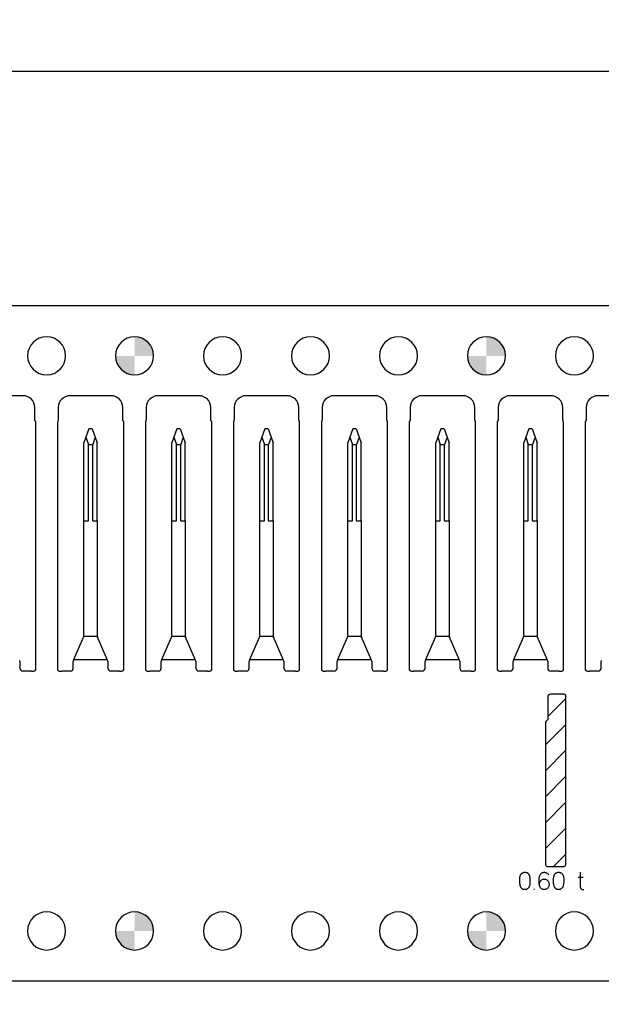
# Model space of a CAD drawing. Header units: inches. Extents: x -14.1 to 21.9, y -36.2 to -13.1.
# Tile 30 of 74: x 2.6 to 3.6, y -24.6 to -22.9. Entities that reach past the tile are written whole.
import ezdxf

# ---------------------------------------------------------------- set-up
doc = ezdxf.new("R2010")
doc.units = ezdxf.units.IN
doc.header["$LTSCALE"] = 0.5
doc.header["$MEASUREMENT"] = 0
doc.layers.get('DEFPOINTS').update_dxf_attribs({"color": 8})
for name, color, linetype in [('APP-M-D', 42, 'Continuous'), ('APP-M-S', 30, 'Continuous'), ('PUN-M-S2', 1, 'Continuous')]:
    doc.layers.add(name, color=color, linetype=linetype)
doc.styles.add('DIEMAKER', font='romans.shx')
doc.dimstyles.new('LINEAR', dxfattribs={"dimtxt": 0.1, "dimasz": 0.125, "dimexe": 0.1, "dimexo": 0.05, "dimgap": 0.03, "dimtad": 1, "dimdec": 4, "dimzin": 4, "dimdsep": 46, "dimtxsty": 'DIEMAKER', "dimcen": 0, "dimclrd": 34, "dimclre": 34, "dimclrt": 42, "dimazin": 0, "dimtfac": 1, "dimtdec": 4, "dimtofl": 0, "dimtmove": 0, "dimatfit": 3, "dimfxl": 0, "dimtolj": 1, "dimtzin": 0, "dimarcsym": 0})

# ---------------------------------------------------------------- blocks, each defined once
blk = doc.blocks.new('*D44')
at = {"layer": 'APP-M-D', "color": 34, "lineweight": -2}
for p, q in [((-1.1072, -23.3742), (-1.1072, -22.9742)), ((5.8648, -23.3742), (5.8648, -22.9742)), ((-1.0472, -23.0242), (5.8048, -23.0242))]:
    blk.add_line(p, q, dxfattribs=at)
at = {"layer": 'APP-M-D', "color": 34}
for points in [[(-1.0472, -23.0142), (-1.0472, -23.0342), (-1.1072, -23.0242)], [(5.8048, -23.0342), (5.8048, -23.0142), (5.8648, -23.0242)]]:
    blk.add_solid(points, dxfattribs=at)
at = {"layer": 'DEFPOINTS', "color": 0}
for p in [(5.8648, -23.0242), (-1.1072, -23.4242), (5.8648, -23.4242)]:
    blk.add_point(p, dxfattribs=at)
at = {"layer": 'APP-M-D', "color": 42, "insert": (2.4322, -22.9692), "char_height": 0.05, "attachment_point": 5, "style": 'DIEMAKER'}
blk.add_mtext('\\A1;6.9720', dxfattribs=at)

msp = doc.modelspace()

# ---------------------------------------------------------------- hatches: boundary and pattern name
at = {"layer": 'APP-M-S'}
h = msp.add_hatch(color=256, dxfattribs=at)
h.paths.add_polyline_path([(2.82527, -23.50922, 0.4142136), (2.79277, -23.47672), (2.79277, -23.50922)])
h.paths.add_polyline_path([(2.79277, -23.54172), (2.79277, -23.50922), (2.76027, -23.50922, 0.4142136)])
h = msp.add_hatch(color=256, dxfattribs=at)
h.paths.add_polyline_path([(3.42527, -23.50922, 0.4142136), (3.39277, -23.47672), (3.39277, -23.50922)])
h.paths.add_polyline_path([(3.39277, -23.54172), (3.39277, -23.50922), (3.36027, -23.50922, 0.4142136)])
h = msp.add_hatch(color=256, dxfattribs=at)
h.paths.add_polyline_path([(2.82527, -24.48922, 0.4142136), (2.79277, -24.45672), (2.79277, -24.48922)])
h.paths.add_polyline_path([(2.79277, -24.52172), (2.79277, -24.48922), (2.76027, -24.48922, 0.4142136)])
h = msp.add_hatch(color=256, dxfattribs=at)
h.paths.add_polyline_path([(3.42527, -24.48922, 0.4142136), (3.39277, -24.45672), (3.39277, -24.48922)])
h.paths.add_polyline_path([(3.39277, -24.52172), (3.39277, -24.48922), (3.36027, -24.48922, 0.4142136)])
at = {"layer": 'PUN-M-S2'}
h = msp.add_hatch(dxfattribs=at)
h.set_pattern_fill('ANSI31', color=256, scale=0.25, style=0)
h.paths.add_polyline_path([(-0.98973, -23.50922, 1), (-0.92473, -23.50922, 1)])
h.paths.add_polyline_path([(-0.52573, -24.04347), (-0.52573, -23.62222, 0.4142136), (-0.52873, -23.61922), (-0.56773, -23.61922, 0.4142136), (-0.57073, -23.62222), (-0.57073, -23.98638, 0.1024073), (-0.57032, -23.98836), (-0.55312, -24.02814, -0.1024073), (-0.55271, -24.03013), (-0.55271, -24.04147, 0.4142136), (-0.54771, -24.04647), (-0.52873, -24.04647, 0.4142136)])
h.paths.add_polyline_path([(-0.29373, -23.98638), (-0.29373, -23.62222, 0.4142136), (-0.29673, -23.61922), (-0.33573, -23.61922, 0.4142136), (-0.33873, -23.62222), (-0.33873, -24.04347, 0.4142136), (-0.33573, -24.04647), (-0.31676, -24.04647, 0.4142136), (-0.31176, -24.04147), (-0.31176, -24.03013, -0.1024073), (-0.31135, -24.02814), (-0.29414, -23.98836, 0.1024073)])
h.paths.add_polyline_path([(-0.07723, -23.62222), (-0.07723, -23.59722, 0.4142136), (-0.09723, -23.57722), (-0.16723, -23.57722, 0.4142136), (-0.18723, -23.59722), (-0.18723, -23.62222, 0.4142136), (-0.18223, -23.62722), (-0.08223, -23.62722, 0.4142136)])
h.paths.add_polyline_path([(-0.98973, -24.48922, 1), (-0.92473, -24.48922, 1)])
h.paths.add_polyline_path([(1.86777, -23.60922, 0.4142136), (1.84277, -23.58422), (1.79277, -23.58422, 0.4142136), (1.76777, -23.60922), (1.76777, -23.67622, 0.4142136), (1.77077, -23.67922), (1.8023, -23.67922, 0.3639702), (1.80525, -23.67674), (1.80596, -23.6727, 0.0436609), (1.80627, -23.66922), (1.80627, -23.65738), (1.81484, -23.63383, -0.0638283), (1.81587, -23.63308), (1.81967, -23.63308, -0.0638283), (1.8207, -23.63383), (1.82927, -23.65738), (1.82927, -23.66922, 0.0436609), (1.82957, -23.6727), (1.83028, -23.67674, 0.3639702), (1.83324, -23.67922), (1.86477, -23.67922, 0.4142136), (1.86777, -23.67622)])
h.paths.add_polyline_path([(3.52836, -24.37622), (3.52836, -24.08884, 0.4142136), (3.52536, -24.08584), (3.50229, -24.08584, 0.4142136), (3.49729, -24.09084), (3.49729, -24.12914), (3.49482, -24.13162, 0.1989124), (3.49336, -24.13515), (3.49336, -24.37622, 0.4142136), (3.49636, -24.37922), (3.52536, -24.37922, 0.4142136)])
h.paths.add_polyline_path([(3.74218, -24.37622), (3.74218, -24.13515, 0.1989124), (3.74071, -24.13162), (3.73824, -24.12914), (3.73824, -24.09084, 0.4142136), (3.73324, -24.08584), (3.71018, -24.08584, 0.4142136), (3.70718, -24.08884), (3.70718, -24.37622, 0.4142136), (3.71018, -24.37922), (3.73918, -24.37922, 0.4142136)])
h.paths.add_polyline_path([(3.97527, -24.40122), (3.97527, -24.37622, 0.4142136), (3.97027, -24.37122), (3.86527, -24.37122, 0.4142136), (3.86027, -24.37622), (3.86027, -24.40122, 0.4142136), (3.88027, -24.42122), (3.95527, -24.42122, 0.4142136)])
h.paths.add_polyline_path([(5.16777, -24.38922), (5.16777, -24.29722, 0.4142136), (5.16477, -24.29422), (5.14733, -24.29422, 0.3639702), (5.14438, -24.2967), (5.14366, -24.30075, 0.0436609), (5.14336, -24.30422), (5.14336, -24.31615), (5.13339, -24.36144, -0.3521192), (5.12851, -24.36536), (5.10702, -24.36536, -0.3521192), (5.10214, -24.36144), (5.09218, -24.31615), (5.09218, -24.30422, 0.0436609), (5.09187, -24.30075), (5.09116, -24.2967, 0.3639702), (5.0882, -24.29422), (5.07077, -24.29422, 0.4142136), (5.06777, -24.29722), (5.06777, -24.38922, 0.4142136), (5.09277, -24.41422), (5.14277, -24.41422, 0.4142136)])
h.paths.add_polyline_path([(5.61398, -24.11615), (5.61398, -24.01615), (5.52155, -24.01615), (5.52155, -24.11615)])
h.paths.add_polyline_path([(6.06777, -23.63422), (6.06777, -23.38422), (5.86777, -23.38422), (5.86777, -23.63422)])
h.paths.add_polyline_path([(6.06777, -24.61422), (6.06777, -24.36422), (5.86777, -24.36422), (5.86777, -24.61422)])

# ---------------------------------------------------------------- linework, layer by layer
at = {"color": 7, "linetype": 'Continuous'}
for p, q in [((3.4503, -24.39574), (3.45047, -24.39503)), ((3.45047, -24.39503), (3.45071, -24.39435)), ((3.45071, -24.39435), (3.451, -24.39371)), ((3.451, -24.39371), (3.45136, -24.39309)), ((3.45136, -24.39309), (3.45176, -24.39251)), ((3.45176, -24.39251), (3.45221, -24.39197)), ((3.45221, -24.39197), (3.45269, -24.39147)), ((3.45269, -24.39147), (3.45322, -24.39101)), ((3.45322, -24.39101), (3.45379, -24.3906)), ((3.45379, -24.3906), (3.45439, -24.39024)), ((3.45439, -24.39024), (3.45502, -24.38993)), ((3.45502, -24.38993), (3.45569, -24.38967)), ((3.45569, -24.38967), (3.45638, -24.38946)), ((3.45638, -24.38946), (3.45708, -24.38932)), ((3.45708, -24.38932), (3.45781, -24.38924)), ((3.45781, -24.38924), (3.45855, -24.38923)), ((3.45855, -24.38923), (3.45855, -24.38923)), ((3.45855, -24.38923), (3.45928, -24.38928)), ((3.45928, -24.38928), (3.46, -24.3894)), ((3.46, -24.3894), (3.46069, -24.38957)), ((3.46069, -24.38957), (3.46136, -24.38981)), ((3.46136, -24.38981), (3.46201, -24.3901)), ((3.46201, -24.3901), (3.46262, -24.39045)), ((3.46262, -24.39045), (3.46319, -24.39084)), ((3.46319, -24.39084), (3.46373, -24.39128)), ((3.46373, -24.39128), (3.46422, -24.39177)), ((3.46422, -24.39177), (3.46468, -24.3923)), ((3.46468, -24.3923), (3.46509, -24.39287)), ((3.46509, -24.39287), (3.46546, -24.39348)), ((3.46546, -24.39348), (3.46579, -24.39412)), ((3.46579, -24.39412), (3.46606, -24.39479)), ((3.46606, -24.39479), (3.46627, -24.39548)), ((3.48353, -24.39565), (3.48391, -24.39455)), ((3.48391, -24.39455), (3.48436, -24.39358)), ((3.48436, -24.39358), (3.48494, -24.3926)), ((3.48436, -24.39358), (3.48436, -24.39358)), ((3.48494, -24.3926), (3.48562, -24.39174)), ((3.48562, -24.39174), (3.48642, -24.39098)), ((3.48642, -24.39098), (3.48732, -24.39035)), ((3.48732, -24.39035), (3.48831, -24.38985)), ((3.48831, -24.38985), (3.48934, -24.3895)), ((3.48934, -24.3895), (3.49042, -24.38931)), ((3.49042, -24.38931), (3.49153, -24.38927)), ((3.49153, -24.38927), (3.49153, -24.38927)), ((3.49153, -24.38927), (3.49271, -24.38935)), ((3.49271, -24.38935), (3.49384, -24.38958)), ((3.49384, -24.38958), (3.49493, -24.38997)), ((3.49493, -24.38997), (3.49596, -24.39052)), ((3.49596, -24.39052), (3.49692, -24.39119)), ((3.49692, -24.39119), (3.49775, -24.39197)), ((3.49775, -24.39197), (3.49847, -24.39287)), ((3.49847, -24.39287), (3.49907, -24.39387)), ((3.50785, -24.39574), (3.50802, -24.39503)), ((3.50802, -24.39503), (3.50826, -24.39435)), ((3.50826, -24.39435), (3.50856, -24.39371)), ((3.50856, -24.39371), (3.50891, -24.39309)), ((3.50891, -24.39309), (3.50931, -24.39251)), ((3.50931, -24.39251), (3.50976, -24.39197)), ((3.50976, -24.39197), (3.51025, -24.39147)), ((3.51025, -24.39147), (3.51078, -24.39101)), ((3.51078, -24.39101), (3.51134, -24.3906)), ((3.51134, -24.3906), (3.51194, -24.39024)), ((3.51194, -24.39024), (3.51257, -24.38993)), ((3.51257, -24.38993), (3.51324, -24.38967)), ((3.51324, -24.38967), (3.51393, -24.38946)), ((3.51393, -24.38946), (3.51464, -24.38932)), ((3.51464, -24.38932), (3.51536, -24.38924)), ((3.51536, -24.38924), (3.5161, -24.38923)), ((3.5161, -24.38923), (3.5161, -24.38923)), ((3.5161, -24.38923), (3.51684, -24.38928)), ((3.51684, -24.38928), (3.51755, -24.3894)), ((3.51755, -24.3894), (3.51825, -24.38957)), ((3.51825, -24.38957), (3.51892, -24.38981)), ((3.51892, -24.38981), (3.51957, -24.3901)), ((3.51957, -24.3901), (3.52017, -24.39045)), ((3.52017, -24.39045), (3.52075, -24.39084)), ((3.52075, -24.39084), (3.52128, -24.39128)), ((3.52128, -24.39128), (3.52178, -24.39177)), ((3.52178, -24.39177), (3.52223, -24.3923)), ((3.52223, -24.3923), (3.52265, -24.39287)), ((3.52265, -24.39287), (3.52302, -24.39348)), ((3.52302, -24.39348), (3.52334, -24.39412)), ((3.52334, -24.39412), (3.52361, -24.39479)), ((3.52361, -24.39479), (3.52382, -24.39548)), ((3.55274, -24.38907), (3.55274, -24.41384)), ((3.44954, -24.40397), (3.44958, -24.40191)), ((3.44961, -24.40603), (3.44954, -24.40397)), ((3.44958, -24.40191), (3.44972, -24.39986)), ((3.44978, -24.40808), (3.44961, -24.40603)), ((3.44972, -24.39986), (3.44995, -24.3978)), ((3.45005, -24.41014), (3.44978, -24.40808)), ((3.44995, -24.3978), (3.4503, -24.39574)), ((3.45042, -24.41219), (3.45005, -24.41014)), ((3.4503, -24.39574), (3.4503, -24.39574)), ((3.46653, -24.41016), (3.46617, -24.41215)), ((3.46627, -24.39548), (3.46642, -24.39619)), ((3.46642, -24.39619), (3.46642, -24.39619)), ((3.46642, -24.39619), (3.46671, -24.39819)), ((3.46679, -24.40817), (3.46653, -24.41016)), ((3.46671, -24.39819), (3.46692, -24.40019)), ((3.46696, -24.40618), (3.46679, -24.40817)), ((3.46692, -24.40019), (3.46702, -24.40219)), ((3.46704, -24.40418), (3.46696, -24.40618)), ((3.46702, -24.40219), (3.46704, -24.40418)), ((3.48258, -24.40382), (3.4826, -24.40274)), ((3.48259, -24.40495), (3.48258, -24.40382)), ((3.48261, -24.40612), (3.48259, -24.40495)), ((3.4826, -24.40274), (3.48264, -24.4017)), ((3.48266, -24.40734), (3.48261, -24.40612)), ((3.48264, -24.4017), (3.48271, -24.40072)), ((3.48274, -24.40852), (3.48266, -24.40734)), ((3.48266, -24.40734), (3.48266, -24.40734)), ((3.48271, -24.40072), (3.4828, -24.39978)), ((3.48285, -24.40961), (3.48274, -24.40852)), ((3.4828, -24.39978), (3.48291, -24.39889)), ((3.48298, -24.41062), (3.48285, -24.40961)), ((3.48291, -24.39889), (3.48306, -24.39791)), ((3.48291, -24.39889), (3.48291, -24.39889)), ((3.48315, -24.41155), (3.48298, -24.41062)), ((3.48304, -24.4097), (3.48312, -24.40861)), ((3.48306, -24.39791), (3.48322, -24.39704)), ((3.48312, -24.40861), (3.48333, -24.40753)), ((3.48335, -24.41238), (3.48315, -24.41155)), ((3.48322, -24.39704), (3.48337, -24.39629)), ((3.48333, -24.40753), (3.48366, -24.40645)), ((3.48337, -24.39629), (3.48353, -24.39565)), ((3.48366, -24.40645), (3.48412, -24.40539)), ((3.48412, -24.40539), (3.48469, -24.40443)), ((3.48412, -24.40539), (3.48412, -24.40539)), ((3.48469, -24.40443), (3.48537, -24.40357)), ((3.48537, -24.40357), (3.48617, -24.40281)), ((3.48617, -24.40281), (3.48708, -24.40216)), ((3.48708, -24.40216), (3.48807, -24.40163)), ((3.48807, -24.40163), (3.4891, -24.40125)), ((3.4891, -24.40125), (3.49019, -24.40101)), ((3.49019, -24.40101), (3.49133, -24.40092)), ((3.49133, -24.40092), (3.49133, -24.40092)), ((3.49133, -24.40092), (3.49244, -24.40101)), ((3.49244, -24.40101), (3.49352, -24.40125)), ((3.49352, -24.40125), (3.49455, -24.40163)), ((3.49455, -24.40163), (3.49553, -24.40216)), ((3.49553, -24.40216), (3.49644, -24.40281)), ((3.49644, -24.40281), (3.49725, -24.40357)), ((3.49725, -24.40357), (3.49795, -24.40443)), ((3.49795, -24.40443), (3.49853, -24.40539)), ((3.49853, -24.40539), (3.49853, -24.40539)), ((3.49853, -24.40539), (3.49903, -24.40646)), ((3.49903, -24.40646), (3.49937, -24.40757)), ((3.49937, -24.40757), (3.49958, -24.40871)), ((3.49958, -24.41103), (3.49937, -24.41217)), ((3.49958, -24.40871), (3.49966, -24.40987)), ((3.49966, -24.40987), (3.49958, -24.41103)), ((3.5071, -24.40397), (3.50713, -24.40191)), ((3.50716, -24.40603), (3.5071, -24.40397)), ((3.50713, -24.40191), (3.50727, -24.39986)), ((3.50734, -24.40808), (3.50716, -24.40603)), ((3.50727, -24.39986), (3.50751, -24.3978)), ((3.5076, -24.41014), (3.50734, -24.40808)), ((3.50751, -24.3978), (3.50785, -24.39574)), ((3.50798, -24.41219), (3.5076, -24.41014)), ((3.50785, -24.39574), (3.50785, -24.39574)), ((3.52408, -24.41016), (3.52373, -24.41215)), ((3.52382, -24.39548), (3.52397, -24.39619)), ((3.52397, -24.39619), (3.52397, -24.39619)), ((3.52397, -24.39619), (3.52427, -24.39819)), ((3.52434, -24.40817), (3.52408, -24.41016)), ((3.52427, -24.39819), (3.52447, -24.40019)), ((3.52452, -24.40618), (3.52434, -24.40817)), ((3.52447, -24.40019), (3.52458, -24.40219)), ((3.5246, -24.40418), (3.52452, -24.40618)), ((3.52458, -24.40219), (3.5246, -24.40418)), ((3.54918, -24.39781), (3.55751, -24.39781)), ((3.45058, -24.4129), (3.45042, -24.41219)), ((3.45042, -24.41219), (3.45042, -24.41219)), ((3.45079, -24.41357), (3.45058, -24.4129)), ((3.45105, -24.41422), (3.45079, -24.41357)), ((3.45138, -24.41484), (3.45105, -24.41422)), ((3.45175, -24.41542), (3.45138, -24.41484)), ((3.45217, -24.41596), (3.45175, -24.41542)), ((3.45263, -24.41646), (3.45217, -24.41596)), ((3.45314, -24.41693), (3.45263, -24.41646)), ((3.45368, -24.41735), (3.45314, -24.41693)), ((3.45426, -24.41772), (3.45368, -24.41735)), ((3.45487, -24.41805), (3.45426, -24.41772)), ((3.45552, -24.41832), (3.45487, -24.41805)), ((3.45619, -24.41854), (3.45552, -24.41832)), ((3.45688, -24.41869), (3.45619, -24.41854)), ((3.45758, -24.41879), (3.45688, -24.41869)), ((3.45829, -24.41882), (3.45758, -24.41879)), ((3.45901, -24.41879), (3.45829, -24.41882)), ((3.45829, -24.41882), (3.45829, -24.41882)), ((3.45972, -24.41869), (3.45901, -24.41879)), ((3.4604, -24.41854), (3.45972, -24.41869)), ((3.46107, -24.41832), (3.4604, -24.41854)), ((3.46172, -24.41805), (3.46107, -24.41832)), ((3.46234, -24.41772), (3.46172, -24.41805)), ((3.46291, -24.41735), (3.46234, -24.41772)), ((3.46346, -24.41693), (3.46291, -24.41735)), ((3.46396, -24.41646), (3.46346, -24.41693)), ((3.46442, -24.41596), (3.46396, -24.41646)), ((3.46484, -24.41542), (3.46442, -24.41596)), ((3.46521, -24.41484), (3.46484, -24.41542)), ((3.46554, -24.41422), (3.46521, -24.41484)), ((3.46581, -24.41357), (3.46554, -24.41422)), ((3.46602, -24.4129), (3.46581, -24.41357)), ((3.46617, -24.41219), (3.46602, -24.4129)), ((3.47445, -24.41882), (3.47445, -24.41753)), ((3.48358, -24.41314), (3.48335, -24.41238)), ((3.48383, -24.4138), (3.48358, -24.41314)), ((3.48412, -24.41438), (3.48383, -24.4138)), ((3.48469, -24.41533), (3.48412, -24.41438)), ((3.48412, -24.41438), (3.48412, -24.41438)), ((3.48536, -24.41616), (3.48469, -24.41533)), ((3.48615, -24.4169), (3.48536, -24.41616)), ((3.48704, -24.41754), (3.48615, -24.4169)), ((3.48801, -24.41805), (3.48704, -24.41754)), ((3.48906, -24.41844), (3.48801, -24.41805)), ((3.49016, -24.41869), (3.48906, -24.41844)), ((3.49133, -24.41882), (3.49016, -24.41869)), ((3.49244, -24.41873), (3.49133, -24.41882)), ((3.49133, -24.41882), (3.49133, -24.41882)), ((3.49352, -24.41849), (3.49244, -24.41873)), ((3.49455, -24.41812), (3.49352, -24.41849)), ((3.49553, -24.4176), (3.49455, -24.41812)), ((3.49644, -24.41695), (3.49553, -24.4176)), ((3.49725, -24.41619), (3.49644, -24.41695)), ((3.49795, -24.41533), (3.49725, -24.41619)), ((3.49853, -24.41434), (3.49795, -24.41533)), ((3.49903, -24.41327), (3.49853, -24.41434)), ((3.49853, -24.41434), (3.49853, -24.41434)), ((3.49937, -24.41217), (3.49903, -24.41327)), ((3.50813, -24.4129), (3.50798, -24.41219)), ((3.50798, -24.41219), (3.50798, -24.41219)), ((3.50834, -24.41357), (3.50813, -24.4129)), ((3.50861, -24.41422), (3.50834, -24.41357)), ((3.50893, -24.41484), (3.50861, -24.41422)), ((3.50931, -24.41542), (3.50893, -24.41484)), ((3.50973, -24.41596), (3.50931, -24.41542)), ((3.51019, -24.41646), (3.50973, -24.41596)), ((3.51069, -24.41693), (3.51019, -24.41646)), ((3.51124, -24.41735), (3.51069, -24.41693)), ((3.51181, -24.41772), (3.51124, -24.41735)), ((3.51243, -24.41805), (3.51181, -24.41772)), ((3.51307, -24.41832), (3.51243, -24.41805)), ((3.51374, -24.41854), (3.51307, -24.41832)), ((3.51443, -24.41869), (3.51374, -24.41854)), ((3.51513, -24.41879), (3.51443, -24.41869)), ((3.51585, -24.41882), (3.51513, -24.41879)), ((3.51657, -24.41879), (3.51585, -24.41882)), ((3.51585, -24.41882), (3.51585, -24.41882)), ((3.51727, -24.41869), (3.51657, -24.41879)), ((3.51795, -24.41854), (3.51727, -24.41869)), ((3.51862, -24.41832), (3.51795, -24.41854)), ((3.51927, -24.41805), (3.51862, -24.41832)), ((3.51989, -24.41772), (3.51927, -24.41805)), ((3.52046, -24.41735), (3.51989, -24.41772)), ((3.52101, -24.41693), (3.52046, -24.41735)), ((3.52151, -24.41646), (3.52101, -24.41693)), ((3.52198, -24.41596), (3.52151, -24.41646)), ((3.5224, -24.41542), (3.52198, -24.41596)), ((3.52277, -24.41484), (3.5224, -24.41542)), ((3.52309, -24.41422), (3.52277, -24.41484)), ((3.52336, -24.41357), (3.52309, -24.41422)), ((3.52357, -24.4129), (3.52336, -24.41357)), ((3.52372, -24.41219), (3.52357, -24.4129)), ((3.55274, -24.41384), (3.55274, -24.41384)), ((3.55274, -24.41384), (3.55277, -24.41442)), ((3.55277, -24.41442), (3.55287, -24.41498)), ((3.55287, -24.41498), (3.55302, -24.41552)), ((3.55302, -24.41552), (3.55324, -24.41604)), ((3.55324, -24.41604), (3.55352, -24.41654)), ((3.55352, -24.41654), (3.55385, -24.41699)), ((3.55385, -24.41699), (3.55424, -24.41741)), ((3.55424, -24.41741), (3.55469, -24.41778)), ((3.55469, -24.41778), (3.55469, -24.41778)), ((3.55469, -24.41778), (3.55516, -24.41811)), ((3.55516, -24.41811), (3.55566, -24.41837)), ((3.55566, -24.41837), (3.55617, -24.41858)), ((3.55617, -24.41858), (3.55672, -24.41874)), ((3.55672, -24.41874), (3.55728, -24.41883)), ((3.55728, -24.41883), (3.55785, -24.41885)), ((3.55785, -24.41885), (3.55842, -24.4188)), ((3.55842, -24.4188), (3.559, -24.41869))]:
    msp.add_line(p, q, dxfattribs=at)
at = {"layer": 'APP-M-S', "linetype": 'Continuous', "lineweight": 25}
for p, q in [((2.64277, -23.42422), (2.49277, -23.42422)), ((2.79277, -23.42422), (2.64277, -23.42422)), ((2.94277, -23.42422), (2.79277, -23.42422)), ((3.09277, -23.42422), (2.94277, -23.42422)), ((3.24277, -23.42422), (3.09277, -23.42422)), ((3.39277, -23.42422), (3.24277, -23.42422)), ((3.54277, -23.42422), (3.39277, -23.42422)), ((3.69277, -23.42422), (3.54277, -23.42422)), ((2.60277, -23.57722), (2.53277, -23.57722)), ((2.75277, -23.57722), (2.68277, -23.57722)), ((2.90277, -23.57722), (2.83277, -23.57722)), ((3.05277, -23.57722), (2.98277, -23.57722)), ((3.20277, -23.57722), (3.13277, -23.57722)), ((3.35277, -23.57722), (3.28277, -23.57722)), ((3.50277, -23.57722), (3.43277, -23.57722)), ((3.65277, -23.57722), (3.58277, -23.57722)), ((2.62277, -23.61962), (2.62277, -23.59722)), ((2.66277, -23.59722), (2.66277, -23.61962)), ((2.77277, -23.61962), (2.77277, -23.59722)), ((2.81277, -23.59722), (2.81277, -23.61962)), ((2.92277, -23.61962), (2.92277, -23.59722)), ((2.96277, -23.59722), (2.96277, -23.61962)), ((3.07277, -23.61962), (3.07277, -23.59722)), ((3.11277, -23.59722), (3.11277, -23.61962)), ((3.22277, -23.61962), (3.22277, -23.59722)), ((3.26277, -23.59722), (3.26277, -23.61962)), ((3.37277, -23.61962), (3.37277, -23.59722)), ((3.41277, -23.59722), (3.41277, -23.61962)), ((3.52277, -23.61962), (3.52277, -23.59722)), ((3.56277, -23.59722), (3.56277, -23.61962)), ((2.62427, -24.04347), (2.62427, -23.62222)), ((2.66127, -23.62222), (2.66127, -24.04347)), ((2.77427, -24.04347), (2.77427, -23.62222)), ((2.81127, -23.62222), (2.81127, -24.04347)), ((2.92427, -24.04347), (2.92427, -23.62222)), ((2.96127, -23.62222), (2.96127, -24.04347)), ((3.07427, -24.04347), (3.07427, -23.62222)), ((3.11127, -23.62222), (3.11127, -24.04347)), ((3.22427, -24.04347), (3.22427, -23.62222)), ((3.26127, -23.62222), (3.26127, -24.04347)), ((3.37427, -24.04347), (3.37427, -23.62222)), ((3.41127, -23.62222), (3.41127, -24.04347)), ((3.52427, -24.04347), (3.52427, -23.62222)), ((3.56127, -23.62222), (3.56127, -24.04347)), ((2.71484, -23.63383), (2.70969, -23.64796)), ((2.71587, -23.63308), (2.71967, -23.63308)), ((2.7207, -23.63383), (2.72584, -23.64796)), ((2.86484, -23.63383), (2.85969, -23.64796)), ((2.86587, -23.63308), (2.86967, -23.63308)), ((2.8707, -23.63383), (2.87584, -23.64796)), ((3.01484, -23.63383), (3.00969, -23.64796)), ((3.01587, -23.63308), (3.01967, -23.63308)), ((3.0207, -23.63383), (3.02584, -23.64796)), ((3.16484, -23.63383), (3.15969, -23.64796)), ((3.16587, -23.63308), (3.16967, -23.63308)), ((3.1707, -23.63383), (3.17584, -23.64796)), ((3.31484, -23.63383), (3.30969, -23.64796)), ((3.31587, -23.63308), (3.31967, -23.63308)), ((3.3207, -23.63383), (3.32584, -23.64796)), ((3.46484, -23.63383), (3.45969, -23.64796)), ((3.46587, -23.63308), (3.46967, -23.63308)), ((3.4707, -23.63383), (3.47584, -23.64796)), ((2.70969, -23.64796), (2.70627, -23.65738)), ((2.70969, -23.64796), (2.71412, -23.66012)), ((2.72584, -23.64796), (2.72141, -23.66012)), ((2.72584, -23.64796), (2.72927, -23.65738)), ((2.85969, -23.64796), (2.85627, -23.65738)), ((2.85969, -23.64796), (2.86412, -23.66012)), ((2.87584, -23.64796), (2.87141, -23.66012)), ((2.87584, -23.64796), (2.87927, -23.65738)), ((3.00969, -23.64796), (3.00627, -23.65738)), ((3.00969, -23.64796), (3.01412, -23.66012)), ((3.02584, -23.64796), (3.02141, -23.66012)), ((3.02584, -23.64796), (3.02927, -23.65738)), ((3.15969, -23.64796), (3.15627, -23.65738)), ((3.15969, -23.64796), (3.16412, -23.66012)), ((3.17584, -23.64796), (3.17141, -23.66012)), ((3.17584, -23.64796), (3.17927, -23.65738)), ((3.30969, -23.64796), (3.30627, -23.65738)), ((3.30969, -23.64796), (3.31412, -23.66012)), ((3.32584, -23.64796), (3.32141, -23.66012)), ((3.32584, -23.64796), (3.32927, -23.65738)), ((3.45969, -23.64796), (3.45627, -23.65738)), ((3.45969, -23.64796), (3.46412, -23.66012)), ((3.47584, -23.64796), (3.47141, -23.66012)), ((3.47584, -23.64796), (3.47927, -23.65738)), ((2.70627, -23.79056), (2.70627, -23.65738)), ((2.71412, -23.79056), (2.71412, -23.66012)), ((2.71412, -23.66012), (2.72141, -23.66012)), ((2.72141, -23.79056), (2.72141, -23.66012)), ((2.72927, -23.79056), (2.72927, -23.65738)), ((2.85627, -23.79056), (2.85627, -23.65738)), ((2.86412, -23.79056), (2.86412, -23.66012)), ((2.86412, -23.66012), (2.87141, -23.66012)), ((2.87141, -23.79056), (2.87141, -23.66012)), ((2.87927, -23.79056), (2.87927, -23.65738)), ((3.00627, -23.79056), (3.00627, -23.65738)), ((3.01412, -23.66012), (3.02141, -23.66012)), ((3.01412, -23.79056), (3.01412, -23.66012)), ((3.02141, -23.79056), (3.02141, -23.66012)), ((3.02927, -23.79056), (3.02927, -23.65738)), ((3.15627, -23.79056), (3.15627, -23.65738)), ((3.16412, -23.79056), (3.16412, -23.66012)), ((3.16412, -23.66012), (3.17141, -23.66012)), ((3.17141, -23.79056), (3.17141, -23.66012)), ((3.17927, -23.79056), (3.17927, -23.65738)), ((3.30627, -23.79056), (3.30627, -23.65738)), ((3.31412, -23.79056), (3.31412, -23.66012)), ((3.31412, -23.66012), (3.32141, -23.66012)), ((3.32141, -23.79056), (3.32141, -23.66012)), ((3.32927, -23.79056), (3.32927, -23.65738)), ((3.45627, -23.79056), (3.45627, -23.65738)), ((3.46412, -23.66012), (3.47141, -23.66012)), ((3.46412, -23.79056), (3.46412, -23.66012)), ((3.47141, -23.79056), (3.47141, -23.66012)), ((3.47927, -23.79056), (3.47927, -23.65738)), ((2.70627, -23.98638), (2.70627, -23.79056)), ((2.70627, -23.79056), (2.71412, -23.79056)), ((2.72141, -23.79056), (2.72927, -23.79056)), ((2.72927, -23.79056), (2.72927, -23.98638)), ((2.85627, -23.98638), (2.85627, -23.79056)), ((2.85627, -23.79056), (2.86412, -23.79056)), ((2.87141, -23.79056), (2.87927, -23.79056)), ((2.87927, -23.79056), (2.87927, -23.98638)), ((3.00627, -23.98638), (3.00627, -23.79056)), ((3.00627, -23.79056), (3.01412, -23.79056)), ((3.02141, -23.79056), (3.02927, -23.79056)), ((3.02927, -23.79056), (3.02927, -23.98638)), ((3.15627, -23.98638), (3.15627, -23.79056)), ((3.15627, -23.79056), (3.16412, -23.79056)), ((3.17141, -23.79056), (3.17927, -23.79056)), ((3.17927, -23.79056), (3.17927, -23.98638)), ((3.30627, -23.98638), (3.30627, -23.79056)), ((3.30627, -23.79056), (3.31412, -23.79056)), ((3.32141, -23.79056), (3.32927, -23.79056)), ((3.32927, -23.79056), (3.32927, -23.98638)), ((3.45627, -23.98638), (3.45627, -23.79056)), ((3.45627, -23.79056), (3.46412, -23.79056)), ((3.47141, -23.79056), (3.47927, -23.79056)), ((3.47927, -23.79056), (3.47927, -23.98638)), ((2.68924, -24.02678), (2.70586, -23.98836)), ((2.72938, -23.98741), (2.70616, -23.98741)), ((2.74629, -24.02678), (2.72968, -23.98836)), ((2.83924, -24.02678), (2.85586, -23.98836)), ((2.87938, -23.98741), (2.85616, -23.98741)), ((2.89629, -24.02678), (2.87968, -23.98836)), ((2.98924, -24.02678), (3.00586, -23.98836)), ((3.02938, -23.98741), (3.00616, -23.98741)), ((3.04629, -24.02678), (3.02968, -23.98836)), ((3.13924, -24.02678), (3.15586, -23.98836)), ((3.17938, -23.98741), (3.15616, -23.98741)), ((3.19629, -24.02678), (3.17968, -23.98836)), ((3.28924, -24.02678), (3.30586, -23.98836)), ((3.32938, -23.98741), (3.30616, -23.98741)), ((3.34629, -24.02678), (3.32968, -23.98836)), ((3.43924, -24.02678), (3.45586, -23.98836)), ((3.47938, -23.98741), (3.45616, -23.98741)), ((3.49629, -24.02678), (3.47968, -23.98836)), ((2.59729, -24.03013), (2.59729, -24.04147)), ((2.68824, -24.04147), (2.68824, -24.03013)), ((2.68924, -24.02678), (2.68865, -24.02814)), ((2.68924, -24.02678), (2.74629, -24.02678)), ((2.74688, -24.02814), (2.74629, -24.02678)), ((2.74729, -24.03013), (2.74729, -24.04147)), ((2.83824, -24.04147), (2.83824, -24.03013)), ((2.83924, -24.02678), (2.83865, -24.02814)), ((2.83924, -24.02678), (2.89629, -24.02678)), ((2.89688, -24.02814), (2.89629, -24.02678)), ((2.89729, -24.03013), (2.89729, -24.04147)), ((2.98824, -24.04147), (2.98824, -24.03013)), ((2.98924, -24.02678), (2.98865, -24.02814)), ((2.98924, -24.02678), (3.04629, -24.02678)), ((3.04688, -24.02814), (3.04629, -24.02678)), ((3.04729, -24.03013), (3.04729, -24.04147)), ((3.13824, -24.04147), (3.13824, -24.03013)), ((3.13924, -24.02678), (3.13865, -24.02814)), ((3.13924, -24.02678), (3.19629, -24.02678)), ((3.19688, -24.02814), (3.19629, -24.02678)), ((3.19729, -24.03013), (3.19729, -24.04147)), ((3.28824, -24.04147), (3.28824, -24.03013)), ((3.28924, -24.02678), (3.28865, -24.02814)), ((3.28924, -24.02678), (3.34629, -24.02678)), ((3.34688, -24.02814), (3.34629, -24.02678)), ((3.34729, -24.03013), (3.34729, -24.04147)), ((3.43824, -24.04147), (3.43824, -24.03013)), ((3.43924, -24.02678), (3.43865, -24.02814)), ((3.43924, -24.02678), (3.49629, -24.02678)), ((3.49688, -24.02814), (3.49629, -24.02678)), ((3.49729, -24.03013), (3.49729, -24.04147)), ((3.58824, -24.04147), (3.58824, -24.03013)), ((2.61698, -24.04647), (2.60229, -24.04647)), ((2.61698, -24.04647), (2.62127, -24.04647)), ((2.66427, -24.04647), (2.66855, -24.04647)), ((2.68324, -24.04647), (2.66855, -24.04647)), ((2.76698, -24.04647), (2.75229, -24.04647)), ((2.76698, -24.04647), (2.77127, -24.04647)), ((2.81427, -24.04647), (2.81855, -24.04647)), ((2.83324, -24.04647), (2.81855, -24.04647)), ((2.91698, -24.04647), (2.90229, -24.04647)), ((2.91698, -24.04647), (2.92127, -24.04647)), ((2.96427, -24.04647), (2.96855, -24.04647)), ((2.98324, -24.04647), (2.96855, -24.04647)), ((3.06698, -24.04647), (3.05229, -24.04647)), ((3.06698, -24.04647), (3.07127, -24.04647)), ((3.11427, -24.04647), (3.11855, -24.04647)), ((3.13324, -24.04647), (3.11855, -24.04647)), ((3.21698, -24.04647), (3.20229, -24.04647)), ((3.21698, -24.04647), (3.22127, -24.04647)), ((3.26427, -24.04647), (3.26855, -24.04647)), ((3.28324, -24.04647), (3.26855, -24.04647)), ((3.36698, -24.04647), (3.35229, -24.04647)), ((3.36698, -24.04647), (3.37127, -24.04647)), ((3.41427, -24.04647), (3.41855, -24.04647)), ((3.43324, -24.04647), (3.41855, -24.04647)), ((3.51698, -24.04647), (3.50229, -24.04647)), ((3.51698, -24.04647), (3.52127, -24.04647)), ((3.56427, -24.04647), (3.56855, -24.04647)), ((3.58324, -24.04647), (3.56855, -24.04647)), ((2.49277, -24.57422), (2.64277, -24.57422)), ((2.64277, -24.57422), (2.79277, -24.57422)), ((2.79277, -24.57422), (2.94277, -24.57422)), ((2.94277, -24.57422), (3.09277, -24.57422)), ((3.09277, -24.57422), (3.24277, -24.57422)), ((3.24277, -24.57422), (3.39277, -24.57422)), ((3.39277, -24.57422), (3.54277, -24.57422)), ((3.54277, -24.57422), (3.69277, -24.57422))]:
    msp.add_line(p, q, dxfattribs=at)
for centre, radius, start, end in [((2.64277, -23.50922), 0.0325, 90, 270), ((2.64277, -23.50922), 0.0325, 270, 90), ((2.79277, -23.50922), 0.0325, 90, 270), ((2.79277, -23.50922), 0.0325, 270, 90), ((2.94277, -23.50922), 0.0325, 90, 270), ((2.94277, -23.50922), 0.0325, 270, 90), ((3.09277, -23.50922), 0.0325, 90, 270), ((3.09277, -23.50922), 0.0325, 270, 90), ((3.24277, -23.50922), 0.0325, 90, 270), ((3.24277, -23.50922), 0.0325, 270, 90), ((3.39277, -23.50922), 0.0325, 90, 270), ((3.39277, -23.50922), 0.0325, 270, 90), ((3.54277, -23.50922), 0.0325, 90, 270), ((3.54277, -23.50922), 0.0325, 270, 90), ((2.60277, -23.59722), 0.02, 0, 90), ((2.68277, -23.59722), 0.02, 90, 180), ((2.75277, -23.59722), 0.02, 0, 90), ((2.83277, -23.59722), 0.02, 90, 180), ((2.90277, -23.59722), 0.02, 0, 90), ((2.98277, -23.59722), 0.02, 90, 180), ((3.05277, -23.59722), 0.02, 0, 90), ((3.13277, -23.59722), 0.02, 90, 180), ((3.20277, -23.59722), 0.02, 0, 90), ((3.28277, -23.59722), 0.02, 90, 180), ((3.35277, -23.59722), 0.02, 0, 90), ((3.43277, -23.59722), 0.02, 90, 180), ((3.50277, -23.59722), 0.02, 0, 90), ((3.58277, -23.59722), 0.02, 90, 180), ((2.62127, -23.62222), 0.003, 0, 60), ((2.66427, -23.62222), 0.003, 120, 180), ((2.77127, -23.62222), 0.003, 0, 60), ((2.81427, -23.62222), 0.003, 120, 180), ((2.92127, -23.62222), 0.003, 0, 60), ((2.96427, -23.62222), 0.003, 120, 180), ((3.07127, -23.62222), 0.003, 0, 60), ((3.11427, -23.62222), 0.003, 120, 180), ((3.22127, -23.62222), 0.003, 0, 60), ((3.26427, -23.62222), 0.003, 120, 180), ((3.37127, -23.62222), 0.003, 0, 60), ((3.41427, -23.62222), 0.003, 120, 180), ((3.52127, -23.62222), 0.003, 0, 60), ((3.56427, -23.62222), 0.003, 120, 180), ((2.71827, -23.63747), 0.005, 118.69771, 133.30625), ((2.71727, -23.63747), 0.005, 46.69375, 61.30229), ((2.86827, -23.63747), 0.005, 118.69771, 133.30625), ((2.86727, -23.63747), 0.005, 46.69375, 61.30229), ((3.01827, -23.63747), 0.005, 118.69771, 133.30625), ((3.01727, -23.63747), 0.005, 46.69375, 61.30229), ((3.16827, -23.63747), 0.005, 118.69771, 133.30625), ((3.16727, -23.63747), 0.005, 46.69375, 61.30229), ((3.31827, -23.63747), 0.005, 118.69771, 133.30625), ((3.31727, -23.63747), 0.005, 46.69375, 61.30229), ((3.46827, -23.63747), 0.005, 118.69771, 133.30625), ((3.46727, -23.63747), 0.005, 46.69375, 61.30229), ((2.70127, -23.98638), 0.005, 336.61152, 348.05426), ((2.70127, -23.98638), 0.005, 348.05426, 0), ((2.73427, -23.98638), 0.005, 180, 191.94574), ((2.73427, -23.98638), 0.005, 191.94574, 203.38848), ((2.85127, -23.98638), 0.005, 336.61152, 348.05426), ((2.85127, -23.98638), 0.005, 348.05426, 0), ((2.88427, -23.98638), 0.005, 180, 191.94574), ((2.88427, -23.98638), 0.005, 191.94574, 203.38848), ((3.00127, -23.98638), 0.005, 336.61152, 348.05426), ((3.00127, -23.98638), 0.005, 348.05426, 0), ((3.03427, -23.98638), 0.005, 180, 191.94574), ((3.03427, -23.98638), 0.005, 191.94574, 203.38848), ((3.15127, -23.98638), 0.005, 336.61152, 348.05426), ((3.15127, -23.98638), 0.005, 348.05426, 0), ((3.18427, -23.98638), 0.005, 180, 191.94574), ((3.18427, -23.98638), 0.005, 191.94574, 203.38848), ((3.30127, -23.98638), 0.005, 336.61152, 348.05426), ((3.30127, -23.98638), 0.005, 348.05426, 0), ((3.33427, -23.98638), 0.005, 180, 191.94574), ((3.33427, -23.98638), 0.005, 191.94574, 203.38848), ((3.45127, -23.98638), 0.005, 336.61152, 348.05426), ((3.45127, -23.98638), 0.005, 348.05426, 0), ((3.48427, -23.98638), 0.005, 180, 191.94574), ((3.48427, -23.98638), 0.005, 191.94574, 203.38848), ((2.59229, -24.03013), 0.005, 0, 23.38848), ((2.60229, -24.04147), 0.005, 180, 270), ((2.68324, -24.04147), 0.005, 270, 0), ((2.69324, -24.03013), 0.005, 156.61152, 180), ((2.74229, -24.03013), 0.005, 0, 23.38848), ((2.75229, -24.04147), 0.005, 180, 270), ((2.83324, -24.04147), 0.005, 270, 0), ((2.84324, -24.03013), 0.005, 156.61152, 180), ((2.89229, -24.03013), 0.005, 0, 23.38848), ((2.90229, -24.04147), 0.005, 180, 270), ((2.98324, -24.04147), 0.005, 270, 0), ((2.99324, -24.03013), 0.005, 156.61152, 180), ((3.04229, -24.03013), 0.005, 0, 23.38848), ((3.05229, -24.04147), 0.005, 180, 270), ((3.13324, -24.04147), 0.005, 270, 0), ((3.14324, -24.03013), 0.005, 156.61152, 180), ((3.19229, -24.03013), 0.005, 0, 23.38848), ((3.20229, -24.04147), 0.005, 180, 270), ((3.28324, -24.04147), 0.005, 270, 0), ((3.29324, -24.03013), 0.005, 156.61152, 180), ((3.34229, -24.03013), 0.005, 0, 23.38848), ((3.35229, -24.04147), 0.005, 180, 270), ((3.43324, -24.04147), 0.005, 270, 0), ((3.44324, -24.03013), 0.005, 156.61152, 180), ((3.49229, -24.03013), 0.005, 0, 23.38848), ((3.50229, -24.04147), 0.005, 180, 270), ((3.58324, -24.04147), 0.005, 270, 0), ((3.59324, -24.03013), 0.005, 156.61152, 180), ((2.62127, -24.04347), 0.003, 270, 0), ((2.66427, -24.04347), 0.003, 180, 270), ((2.77127, -24.04347), 0.003, 270, 0), ((2.81427, -24.04347), 0.003, 180, 270), ((2.92127, -24.04347), 0.003, 270, 0), ((2.96427, -24.04347), 0.003, 180, 270), ((3.07127, -24.04347), 0.003, 270, 0), ((3.11427, -24.04347), 0.003, 180, 270), ((3.22127, -24.04347), 0.003, 270, 0), ((3.26427, -24.04347), 0.003, 180, 270), ((3.37127, -24.04347), 0.003, 270, 0), ((3.41427, -24.04347), 0.003, 180, 270), ((3.52127, -24.04347), 0.003, 270, 0), ((3.56427, -24.04347), 0.003, 180, 270), ((2.64277, -24.48922), 0.0325, 90, 270), ((2.64277, -24.48922), 0.0325, 270, 90), ((2.79277, -24.48922), 0.0325, 90, 270), ((2.79277, -24.48922), 0.0325, 270, 90), ((2.94277, -24.48922), 0.0325, 90, 270), ((2.94277, -24.48922), 0.0325, 270, 90), ((3.09277, -24.48922), 0.0325, 90, 270), ((3.09277, -24.48922), 0.0325, 270, 90), ((3.24277, -24.48922), 0.0325, 90, 270), ((3.24277, -24.48922), 0.0325, 270, 90), ((3.39277, -24.48922), 0.0325, 90, 270), ((3.39277, -24.48922), 0.0325, 270, 90), ((3.54277, -24.48922), 0.0325, 90, 270), ((3.54277, -24.48922), 0.0325, 270, 90)]:
    msp.add_arc(centre, radius, start, end, dxfattribs=at)
at = {"layer": 'PUN-M-S2', "linetype": 'Continuous', "lineweight": 25}
for p, q in [((3.49729, -24.09084), (3.49729, -24.12914)), ((3.52536, -24.08584), (3.50229, -24.08584)), ((3.52836, -24.37622), (3.52836, -24.08884)), ((3.49336, -24.13515), (3.49336, -24.37622)), ((3.49729, -24.12914), (3.49482, -24.13162)), ((3.49636, -24.37922), (3.52536, -24.37922))]:
    msp.add_line(p, q, dxfattribs=at)
for centre, radius, start, end in [((3.50229, -24.09084), 0.005, 90, 180), ((3.52536, -24.08884), 0.003, 0, 90), ((3.49836, -24.13515), 0.005, 135, 180), ((3.49636, -24.37622), 0.003, 180, 270), ((3.52536, -24.37622), 0.003, 270, 0)]:
    msp.add_arc(centre, radius, start, end, dxfattribs=at)

# ---------------------------------------------------------------- dimensions: what is measured, and where the dimension line sits
at = {"layer": 'APP-M-D'}
dim = msp.add_linear_dim(base=(5.86477, -23.02422), p1=(-1.10723, -23.42422), p2=(5.86477, -23.42422), dimstyle='LINEAR', override={"dimtxt": 0.05, "dimasz": 0.06, "dimexe": 0.05}, dxfattribs=at)
dim.commit()
dim.dimension.update_dxf_attribs({"geometry": '*D44', "text_midpoint": (2.43215, -23.02422), "dimtype": 160})

doc.saveas('drawing.dxf')
